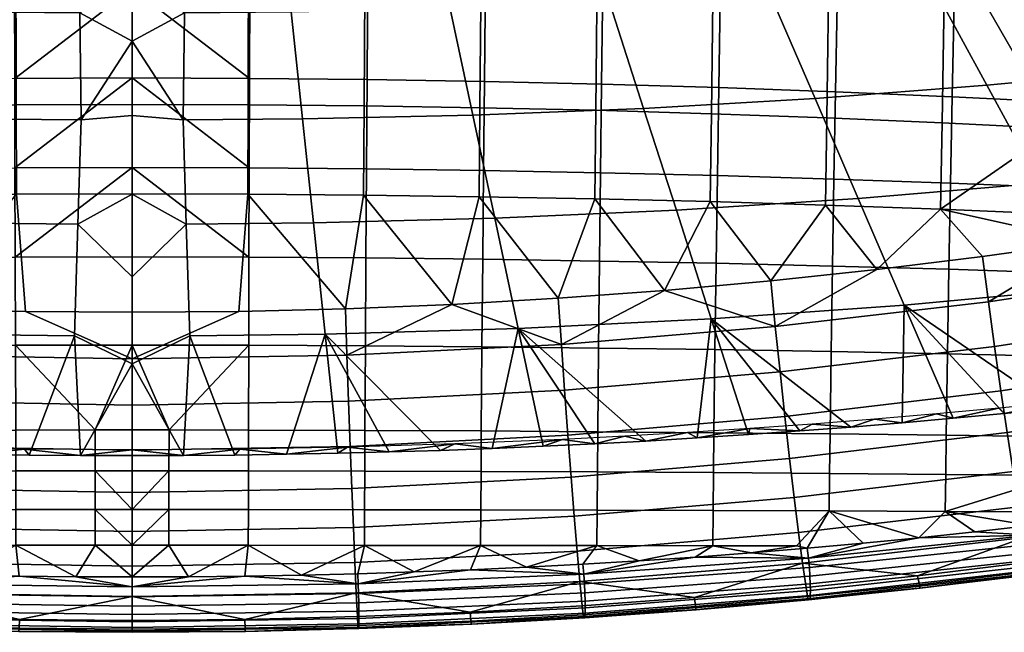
# Model space of a CAD drawing. Header units: millimetres. Extents: x -243 to 243, y -254 to 245.
# Tile 19 of 147: x -14 to 105, y -254 to -180. Entities that reach past the tile are written whole.
import ezdxf

# ---------------------------------------------------------------- set-up
doc = ezdxf.new("R2010")
doc.units = ezdxf.units.MM
doc.header["$MEASUREMENT"] = 0
for name, color, linetype in [('kryt', 7, 'Continuous'), ('nozky', 250, 'Continuous'), ('osy', 6, 'Continuous'), ('sedak', 22, 'Continuous')]:
    doc.layers.add(name, color=color, linetype=linetype)

msp = doc.modelspace()

# ---------------------------------------------------------------- linework, layer by layer
at = {"layer": 'osy'}
msp.add_line((0, 200), (0, -200), dxfattribs=at)

# ---------------------------------------------------------------- meshes
at = {"layer": 'kryt'}
mesh = msp.add_polyface(dxfattribs=at)
corners = [(-49.53, -153.22, 423.52), (-66.21, -152.49, 423.47), (-60.96, -140.35, 420.39), (-45.6, -141, 420.57), (-53.53, -165.65, 426.49), (-71.54, -164.8, 426.6), (-57.57, -178.22, 429.48), (-76.9, -177.21, 429.8), (-61.63, -190.86, 432.51), (-82.28, -189.67, 433.08), (-32.96, -153.68, 423.67), (-30.34, -141.39, 420.81), (-35.63, -166.2, 426.51), (-38.33, -178.88, 429.35), (-41.05, -191.67, 432.19), (-43.7, -204.1, 434.95), (-65.57, -203.13, 435.47), (-46.52, -217.39, 437.9), (-69.78, -216.22, 438.66), (-16.46, -153.92, 423.82), (-15.15, -141.6, 421.01), (-17.79, -166.5, 426.59), (-19.15, -179.25, 429.34), (-20.51, -192.13, 432.07), (-21.84, -204.67, 434.7), (-23.26, -218.08, 437.5), (-6.27, -153.98, 423.88), (-6.3, -166.57, 426.63), (-6.32, -179.35, 429.35), (-6.22, -141.64, 421.08), (-6.13, -192.26, 432.04), (-6.53, -204.83, 434.63), (-6.96, -218.29, 437.39), (-61.91, -230.95, 441.52), (-68.09, -230.58, 441.8), (-12.39, -232.64, 440.34), (-18.59, -232.55, 440.4), (-37.17, -232.08, 440.72), (-43.36, -231.85, 440.88), (-74.26, -230.18, 442.11), (-49.54, -231.58, 441.06), (-55.73, -231.29, 441.28), (-30.97, -232.27, 440.59), (-24.78, -232.43, 440.48), (-6.2, -232.69, 440.31), (-51.84, -230.76, 451.23), (-55.73, -231.29, 441.28), (-49.54, -231.58, 441.06), (-43.36, -231.85, 440.88), (-25.93, -231.69, 450.52), (-24.78, -232.43, 440.48), (-18.59, -232.55, 440.4), (-38.89, -231.3, 450.82), (-37.17, -232.08, 440.72), (-30.97, -232.27, 440.59), (-66.9, -229.94, 451.86), (-68.09, -230.58, 441.8), (-61.91, -230.95, 441.52), (-74.41, -229.45, 452.22), (-74.26, -230.18, 442.11), (-59.38, -230.38, 451.53), (-12.97, -231.92, 450.34), (-12.39, -232.64, 440.34), (-6.2, -232.69, 440.31)]
mesh.append_faces([[corners[k] for k in face] for face in [(0, 1, 2, 3), (4, 5, 1, 0), (6, 7, 5, 4), (8, 9, 7, 6), (10, 0, 3, 11), (12, 4, 0, 10), (13, 6, 4, 12), (14, 8, 6, 13), (15, 16, 8, 14), (17, 18, 16, 15), (19, 10, 11, 20), (21, 12, 10, 19), (22, 13, 12, 21), (23, 14, 13, 22), (24, 15, 14, 23), (25, 17, 15, 24), (19, 26, 27, 21), (21, 27, 28, 22), (20, 29, 26, 19), (22, 28, 30, 23), (30, 31, 24, 23), (31, 32, 25, 24), (18, 17, 33, 34), (25, 32, 35, 36), (17, 25, 37, 38), (18, 34, 39, 39), (17, 40, 41, 41), (25, 42, 37, 37), (38, 40, 17, 17), (25, 36, 43, 43), (32, 44, 35, 35), (43, 42, 25, 25), (41, 33, 17, 17), (45, 46, 47, 47), (45, 47, 48, 48), (49, 50, 51, 51), (52, 53, 54, 54), (49, 54, 50, 50), (53, 52, 48, 48), (55, 56, 57, 57), (58, 59, 56, 56), (60, 57, 46, 46), (61, 62, 63, 63), (51, 62, 61, 61), (49, 51, 61, 61), (54, 49, 52, 52), (55, 58, 56, 56), (48, 52, 45, 45), (45, 60, 46, 46), (60, 55, 57, 57)]])
mesh = msp.add_polyface(dxfattribs=at)
corners = [(-6.32, -179.35, 429.35), (-6.3, -166.57, 426.63), (0, -174.24, 428.27), (-6.27, -153.98, 423.88), (0, -158.54, 424.89), (0, -182.75, 430.06), (-6.13, -192.26, 432.04), (0, -166.18, 426.55), (0, -191.73, 431.93), (0, -201.19, 433.88), (-6.53, -204.83, 434.63), (0, -211.16, 435.92), (-6.96, -218.29, 437.39), (0, -221.66, 438.06), (-6.2, -232.69, 440.31), (0, -232.71, 440.3), (19.15, -179.25, 429.34), (17.79, -166.5, 426.59), (35.63, -166.2, 426.51), (38.33, -178.88, 429.35), (20.51, -192.13, 432.07), (41.05, -191.67, 432.19), (21.84, -204.67, 434.7), (43.7, -204.1, 434.95), (23.26, -218.08, 437.5), (46.52, -217.39, 437.9), (6.32, -179.35, 429.35), (6.3, -166.57, 426.63), (6.13, -192.26, 432.04), (6.53, -204.83, 434.63), (6.96, -218.29, 437.39), (18.59, -232.55, 440.4), (12.39, -232.64, 440.34), (43.36, -231.85, 440.88), (37.17, -232.08, 440.72), (6.2, -232.69, 440.31), (30.97, -232.27, 440.59), (24.78, -232.43, 440.48), (0, -232, 450.28), (-6.2, -232.69, 440.31), (0, -232.71, 440.3), (-12.97, -231.92, 450.34), (25.93, -231.69, 450.52), (18.59, -232.55, 440.4), (24.78, -232.43, 440.48), (38.89, -231.3, 450.82), (30.97, -232.27, 440.59), (37.17, -232.08, 440.72), (43.36, -231.85, 440.88), (12.97, -231.92, 450.34), (6.2, -232.69, 440.31), (12.39, -232.64, 440.34)]
mesh.append_faces([[corners[k] for k in face] for face in [(0, 1, 2, 2), (3, 4, 1, 1), (5, 6, 0, 0), (1, 4, 7, 7), (0, 2, 5, 5), (6, 5, 8, 8), (1, 7, 2, 2), (8, 9, 10, 6), (11, 10, 9, 9), (12, 10, 11, 13), (14, 12, 13, 13), (13, 15, 14, 14), (16, 17, 18, 19), (20, 16, 19, 21), (22, 20, 21, 23), (24, 22, 23, 25), (17, 16, 26, 27), (16, 20, 28, 26), (26, 2, 27, 27), (5, 26, 28, 28), (27, 7, 4, 4), (26, 5, 2, 2), (28, 8, 5, 5), (27, 2, 7, 7), (8, 28, 29, 9), (28, 20, 22, 29), (11, 9, 29, 29), (29, 22, 24, 30), (30, 13, 11, 29), (24, 31, 32, 30), (25, 33, 34, 24), (35, 13, 30, 30), (24, 34, 36, 36), (24, 37, 31, 31), (30, 32, 35, 35), (13, 35, 15, 15), (37, 24, 36, 36), (38, 39, 40, 40), (41, 39, 38, 38), (42, 43, 44, 44), (45, 46, 47, 47), (42, 44, 46, 46), (47, 48, 45, 45), (49, 50, 51, 51), (38, 40, 50, 50), (49, 38, 50, 50), (43, 49, 51, 51), (42, 49, 43, 43), (46, 45, 42, 42)]])
mesh = msp.add_polyface(dxfattribs=at)
corners = [(105.99, -174.84, 430.82), (98.67, -162.74, 427.2), (107.54, -160.98, 427.49), (115.5, -172.89, 431.28), (101.17, -175.4, 430.6), (94.18, -163.23, 427.06), (108.15, -187.57, 434.28), (113.29, -186.93, 434.59), (96.31, -175.82, 430.4), (89.64, -163.59, 426.93), (102.97, -188.05, 433.99), (109.41, -199.86, 437.57), (114.89, -199.31, 437.96), (76.9, -177.21, 429.8), (71.54, -164.8, 426.6), (82.28, -189.67, 433.08), (87.48, -201.72, 436.32), (93.03, -214.56, 439.84), (116.24, -212.39, 441.5), (57.57, -178.22, 429.48), (53.53, -165.65, 426.49), (61.63, -190.86, 432.51), (65.57, -203.13, 435.47), (69.78, -216.22, 438.66), (38.33, -178.88, 429.35), (35.63, -166.2, 426.51), (41.05, -191.67, 432.19), (43.7, -204.1, 434.95), (46.52, -217.39, 437.9), (68.09, -230.58, 441.8), (61.91, -230.95, 441.52), (92.76, -228.76, 443.23), (86.6, -229.27, 442.82), (111.21, -227.02, 444.66), (105.07, -227.63, 444.15), (98.92, -228.21, 443.67), (80.43, -229.74, 442.45), (74.26, -230.18, 442.11), (55.73, -231.29, 441.28), (49.54, -231.58, 441.06), (43.36, -231.85, 440.88), (51.84, -230.76, 451.23), (49.54, -231.58, 441.06), (55.73, -231.29, 441.28), (43.36, -231.85, 440.88), (96.93, -227.68, 453.52), (92.76, -228.76, 443.23), (98.92, -228.21, 443.67), (89.43, -228.32, 453.05), (86.6, -229.27, 442.82), (66.9, -229.94, 451.86), (61.91, -230.95, 441.52), (68.09, -230.58, 441.8), (74.41, -229.45, 452.22), (74.26, -230.18, 442.11), (80.43, -229.74, 442.45), (81.92, -228.91, 452.62), (59.38, -230.38, 451.53), (38.89, -231.3, 450.82), (104.42, -226.99, 454.01), (105.07, -227.63, 444.15), (111.21, -227.02, 444.66), (111.91, -226.25, 454.53)]
mesh.append_faces([[corners[k] for k in face] for face in [(0, 1, 2, 3), (4, 5, 1, 0), (6, 4, 0, 7), (8, 9, 5, 4), (10, 8, 4, 6), (11, 10, 6, 12), (13, 14, 9, 8), (15, 13, 8, 10), (16, 15, 10, 11), (17, 16, 11, 18), (19, 20, 14, 13), (21, 19, 13, 15), (22, 21, 15, 16), (23, 22, 16, 17), (24, 25, 20, 19), (26, 24, 19, 21), (27, 26, 21, 22), (28, 27, 22, 23), (23, 29, 30, 28), (17, 31, 32, 23), (33, 17, 18, 18), (17, 33, 34, 34), (17, 35, 31, 31), (35, 17, 34, 34), (23, 32, 36, 36), (23, 37, 29, 29), (37, 23, 36, 36), (28, 38, 39, 39), (40, 28, 39, 39), (38, 28, 30, 30), (41, 42, 43, 43), (41, 44, 42, 42), (45, 46, 47, 47), (48, 49, 46, 46), (50, 51, 52, 52), (53, 54, 55, 55), (53, 52, 54, 54), (55, 49, 56, 56), (57, 43, 51, 51), (53, 55, 56, 56), (48, 56, 49, 49), (50, 52, 53, 53), (44, 41, 58, 58), (41, 43, 57, 57), (57, 51, 50, 50), (45, 48, 46, 46), (45, 47, 59, 59), (59, 47, 60, 60), (61, 62, 60, 60), (59, 60, 62, 62)]])
at = {"layer": 'nozky'}
mesh = msp.add_polyface(dxfattribs=at)
corners = [(-200.2, -219.2), (-195.2, -219.2, 4.5), (-195.66, -223.89, 4.5), (-200.57, -222.91), (-200.57, -215.5), (-195.66, -214.52, 4.5), (208.65, -235), (201.65, -226.47), (211.93, -236.76), (205.77, -232.64), (219.2, -238.2), (215.5, -237.84), (222.91, -237.84), (229.76, -235), (226.47, -236.76), (236.76, -226.47), (200.57, -222.91), (201.65, -211.93), (203.41, -229.76), (236.76, -211.93), (235, -229.76), (232.64, -232.64), (237.84, -222.91), (238.2, -219.2), (237.84, -215.5), (200.57, -222.91), (195.66, -223.89, 4.5), (195.2, -219.2, 4.5), (200.2, -219.2), (203.41, -229.76), (199.25, -232.54, 4.5), (197.03, -228.39, 4.5), (201.65, -226.47), (208.65, -235), (205.87, -239.16, 4.5), (202.23, -236.17, 4.5), (205.77, -232.64), (215.5, -237.84), (214.52, -242.74, 4.5), (210.02, -241.38, 4.5), (211.93, -236.76), (222.91, -237.84), (223.88, -242.74, 4.5), (219.2, -243.2, 4.5), (219.2, -238.2), (229.76, -235), (232.54, -239.16, 4.5), (228.39, -241.38, 4.5), (226.47, -236.76), (232.64, -232.64), (236.17, -236.17, 4.5), (236.76, -226.47), (241.37, -228.39, 4.5), (239.16, -232.54, 4.5), (235, -229.76), (238.2, -219.2), (243.2, -219.2, 4.5), (242.74, -223.89, 4.5), (237.84, -222.91)]
mesh.append_faces([[corners[k] for k in face] for face in [(0, 1, 2, 3), (4, 5, 1, 0), (6, 7, 8, 8), (9, 7, 6, 6), (10, 11, 8, 8), (12, 13, 14, 14), (13, 12, 10, 10), (7, 15, 8, 8), (10, 8, 15, 15), (7, 16, 17, 17), (7, 9, 18, 18), (17, 19, 7, 7), (10, 15, 13, 13), (15, 20, 21, 21), (7, 19, 15, 15), (22, 15, 23, 23), (15, 19, 24, 24), (24, 23, 15, 15), (21, 13, 15, 15), (25, 26, 27, 28), (29, 30, 31, 32), (32, 31, 26, 25), (33, 34, 35, 36), (37, 38, 39, 40), (40, 39, 34, 33), (41, 42, 43, 44), (45, 46, 47, 48), (48, 47, 42, 41), (44, 43, 38, 37), (36, 35, 30, 29), (49, 50, 46, 45), (51, 52, 53, 54), (55, 56, 57, 58), (58, 57, 52, 51), (54, 53, 50, 49)]])
at = {"layer": 'sedak'}
mesh = msp.add_polyface(dxfattribs=at)
corners = [(0, -169.43, 474.36), (-14.03, -169.49, 474.41), (-13.98, -190.42, 476.41), (0, -190.38, 476.36), (-85.13, -167.8, 448.04), (-99.23, -168.58, 448.83), (-99.67, -147.62, 446.13), (-85.53, -146.64, 445.2), (-71, -167.13, 447.36), (-71.34, -145.81, 444.41), (-56.84, -166.58, 446.81), (-57.12, -145.13, 443.76), (-42.65, -166.16, 446.39), (-42.86, -144.6, 443.26), (-28.44, -165.85, 446.08), (-28.59, -144.22, 442.9), (-14.22, -165.67, 445.89), (-14.3, -143.99, 442.68), (-84.75, -188.86, 450.36), (-98.8, -189.46, 451.05), (-70.67, -188.36, 449.79), (-56.56, -187.94, 449.31), (-42.44, -187.62, 448.94), (-28.3, -187.39, 448.68), (-14.15, -187.25, 448.52), (0, -154.76, 444.26), (0, -176.41, 447.26), (0, -143.91, 442.61), (0, -165.61, 445.83), (0, -187.2, 448.47), (-84, -171.63, 476.4), (-84.52, -131.82, 471.73), (-98.47, -132.99, 472.69), (-97.9, -172.43, 477.13), (-70.05, -170.96, 475.78), (-70.51, -130.84, 470.92), (-56.08, -170.41, 475.27), (-56.46, -130.03, 470.25), (-42.08, -169.99, 474.87), (-42.38, -129.4, 469.73), (-28.06, -169.68, 474.58), (-28.27, -128.95, 469.36), (-14.14, -128.67, 469.14), (-83.7, -192.01, 478.16), (-97.58, -192.59, 478.81), (-69.79, -191.51, 477.61), (-55.86, -191.1, 477.16), (-41.91, -190.79, 476.81), (-27.95, -190.56, 476.56), (0, -148.9, 471.8)]
mesh.append_faces([[corners[k] for k in face] for face in [(0, 1, 2, 3), (4, 5, 6, 7), (8, 4, 7, 9), (10, 8, 9, 11), (12, 10, 11, 13), (14, 12, 13, 15), (16, 14, 15, 17), (18, 19, 5, 4), (20, 18, 4, 8), (21, 20, 8, 10), (22, 21, 10, 12), (23, 22, 12, 14), (24, 23, 14, 16), (17, 25, 16, 16), (16, 26, 24, 24), (25, 17, 27, 27), (16, 28, 26, 26), (28, 16, 25, 25), (24, 26, 29, 29), (30, 31, 32, 33), (34, 35, 31, 30), (36, 37, 35, 34), (38, 39, 37, 36), (40, 41, 39, 38), (1, 42, 41, 40), (43, 30, 33, 44), (45, 34, 30, 43), (46, 36, 34, 45), (47, 38, 36, 46), (48, 40, 38, 47), (2, 1, 40, 48), (49, 42, 1, 1), (1, 0, 49, 49)]])
mesh = msp.add_polyface(dxfattribs=at)
corners = [(0, -169.43, 474.36), (0, -190.38, 476.36), (13.98, -190.42, 476.41), (14.03, -169.49, 474.41), (85.13, -167.8, 448.04), (85.53, -146.64, 445.2), (99.67, -147.62, 446.13), (99.23, -168.58, 448.83), (71, -167.13, 447.36), (71.34, -145.81, 444.41), (56.84, -166.58, 446.81), (57.12, -145.13, 443.76), (42.65, -166.16, 446.39), (42.86, -144.6, 443.26), (28.44, -165.85, 446.08), (28.59, -144.22, 442.9), (14.22, -165.67, 445.89), (14.3, -143.99, 442.68), (84.75, -188.86, 450.36), (98.8, -189.46, 451.05), (70.67, -188.36, 449.79), (56.56, -187.94, 449.31), (42.44, -187.62, 448.94), (28.3, -187.39, 448.68), (14.15, -187.25, 448.52), (0, -154.76, 444.26), (0, -176.41, 447.26), (0, -143.91, 442.61), (0, -165.61, 445.83), (0, -187.2, 448.47), (84, -171.63, 476.4), (97.9, -172.43, 477.13), (98.47, -132.99, 472.69), (84.52, -131.82, 471.73), (70.05, -170.96, 475.78), (70.51, -130.84, 470.92), (56.08, -170.41, 475.27), (56.46, -130.03, 470.25), (42.08, -169.99, 474.87), (42.38, -129.4, 469.73), (28.06, -169.68, 474.58), (28.27, -128.95, 469.36), (14.14, -128.67, 469.14), (83.7, -192.01, 478.16), (97.58, -192.59, 478.81), (69.79, -191.51, 477.61), (55.86, -191.1, 477.16), (41.91, -190.79, 476.81), (27.95, -190.56, 476.56), (0, -148.9, 471.8)]
mesh.append_faces([[corners[k] for k in face] for face in [(0, 1, 2, 3), (4, 5, 6, 7), (8, 9, 5, 4), (10, 11, 9, 8), (12, 13, 11, 10), (14, 15, 13, 12), (16, 17, 15, 14), (18, 4, 7, 19), (20, 8, 4, 18), (21, 10, 8, 20), (22, 12, 10, 21), (23, 14, 12, 22), (24, 16, 14, 23), (17, 16, 25, 25), (16, 24, 26, 26), (25, 27, 17, 17), (16, 26, 28, 28), (28, 25, 16, 16), (24, 29, 26, 26), (30, 31, 32, 33), (34, 30, 33, 35), (36, 34, 35, 37), (38, 36, 37, 39), (40, 38, 39, 41), (3, 40, 41, 42), (43, 44, 31, 30), (45, 43, 30, 34), (46, 45, 34, 36), (47, 46, 36, 38), (48, 47, 38, 40), (2, 48, 40, 3), (49, 3, 42, 42), (3, 49, 0, 0)]])
mesh = msp.add_polyface(dxfattribs=at)
corners = [(168.95, -174.21, 454.6), (169.45, -154.65, 452.88), (183.17, -156.45, 454.64), (182.7, -175.66, 456.1), (155.13, -172.87, 453.21), (155.64, -152.97, 451.25), (141.24, -171.63, 451.94), (141.76, -151.42, 449.76), (127.29, -170.5, 450.78), (127.79, -150.01, 448.41), (113.28, -169.48, 449.75), (113.76, -148.75, 447.2), (99.23, -168.58, 448.83), (99.67, -147.62, 446.13), (168.47, -193.74, 456.01), (182.25, -194.84, 457.3), (154.63, -192.72, 454.81), (140.74, -191.78, 453.72), (126.8, -190.92, 452.72), (112.82, -190.14, 451.83), (98.8, -189.46, 451.05), (184.95, -185.01, 484.62), (184.19, -186.67, 484.63), (186.57, -186.28, 484.84), (185.27, -184.16, 484.6), (186.89, -185.43, 484.83), (149.63, -176.46, 480.88), (168.39, -178.35, 482.63), (168.82, -141.7, 479.85), (150.17, -138.92, 477.57), (130.41, -194.34, 480.74), (149.31, -195.58, 482.11), (130.76, -174.79, 479.33), (111.43, -193.27, 479.55), (111.77, -173.34, 477.98), (97.58, -192.59, 478.81), (97.9, -172.43, 477.13), (186.37, -177.91, 484.38), (186.57, -162.49, 483.46), (183.27, -188.24, 484.62), (185.99, -181.53, 484.54), (185.79, -182.42, 484.56), (163.69, -196.63, 483.28), (185.55, -183.3, 484.59), (182.21, -189.72, 484.59), (177.49, -193.95, 484.35), (178.24, -193.45, 484.39), (173.38, -195.87, 484.06), (174.24, -195.56, 484.13), (171.63, -196.35, 483.93), (175.9, -194.83, 484.24), (176.7, -194.41, 484.3)]
mesh.append_faces([[corners[k] for k in face] for face in [(0, 1, 2, 3), (4, 5, 1, 0), (6, 7, 5, 4), (8, 9, 7, 6), (10, 11, 9, 8), (12, 13, 11, 10), (14, 0, 3, 15), (16, 4, 0, 14), (17, 6, 4, 16), (18, 8, 6, 17), (19, 10, 8, 18), (20, 12, 10, 19), (21, 22, 23, 23), (23, 24, 21, 21), (23, 25, 24, 24), (26, 27, 28, 29), (30, 31, 26, 32), (33, 30, 32, 34), (35, 33, 34, 36), (37, 38, 27, 27), (27, 39, 37, 37), (40, 37, 41, 41), (26, 31, 42, 27), (37, 43, 41, 41), (37, 24, 43, 43), (37, 22, 21, 21), (22, 37, 39, 39), (27, 44, 39, 39), (45, 46, 27, 27), (47, 48, 27, 27), (42, 49, 27, 27), (50, 51, 27, 27), (24, 37, 21, 21)]])
mesh = msp.add_polyface(dxfattribs=at)
corners = [(0, -201.17, 476.93), (-13.94, -201.21, 476.98), (-12.85, -215.33, 476.91), (0, -215.43, 476.87), (0, -190.38, 476.36), (-13.98, -190.42, 476.41), (-14.08, -208.8, 449.77), (-28.17, -208.89, 449.92), (-28.23, -198.15, 449.54), (-14.12, -198.03, 449.39), (-14.05, -219.41, 449.41), (-28.1, -219.47, 449.55), (-14.03, -229.64, 447.8), (-28.05, -229.68, 447.93), (-14.02, -234.55, 446.36), (-28.03, -234.57, 446.48), (-14.01, -239.21, 444.43), (-28.01, -239.23, 444.56), (-14, -243.51, 442.01), (-27.99, -243.52, 442.14), (0, -198, 449.34), (0, -208.77, 449.73), (0, -219.38, 449.37), (-4.45, -229.62, 447.76), (-4.44, -234.54, 446.32), (-4.44, -239.21, 444.39), (0, -239.21, 444.39), (0, -187.2, 448.47), (-14.15, -187.25, 448.52), (0, -229.62, 447.76), (0, -234.54, 446.31), (0, -243.51, 441.96), (-4.44, -243.51, 441.97), (0, -226.61, 475.51), (0, -221.05, 476.44), (-25.88, -220.62, 476.64), (-26.07, -226.16, 475.74), (0, -232.04, 473.87), (-26.27, -231.59, 474.14), (0, -237.14, 471.47), (-26.46, -236.69, 471.79), (0, -241.84, 468.35), (-26.66, -241.38, 468.71), (0, -246.04, 464.59), (-26.84, -245.59, 465), (-25.69, -215.01, 477.05), (-27.95, -190.56, 476.56), (-27.89, -201.32, 477.12)]
mesh.append_faces([[corners[k] for k in face] for face in [(0, 1, 2, 3), (4, 5, 1, 0), (6, 7, 8, 9), (10, 11, 7, 6), (12, 13, 11, 10), (14, 15, 13, 12), (16, 17, 15, 14), (18, 19, 17, 16), (6, 9, 20, 20), (6, 21, 22, 10), (10, 23, 12, 12), (23, 24, 14, 12), (25, 24, 26, 26), (10, 22, 23, 23), (27, 9, 28, 28), (23, 29, 30, 24), (21, 6, 20, 20), (22, 29, 23, 23), (30, 26, 24, 24), (20, 9, 27, 27), (24, 25, 16, 14), (26, 31, 25, 25), (32, 25, 31, 31), (25, 32, 18, 16), (33, 34, 35, 36), (37, 33, 36, 38), (39, 37, 38, 40), (41, 39, 40, 42), (43, 41, 42, 44), (34, 2, 45, 35), (2, 34, 3, 3), (1, 5, 46, 47), (47, 45, 1, 1), (45, 2, 1, 1)]])
mesh = msp.add_polyface(dxfattribs=at)
corners = [(0, -201.17, 476.93), (0, -215.43, 476.87), (12.85, -215.33, 476.91), (13.94, -201.21, 476.98), (0, -190.38, 476.36), (13.98, -190.42, 476.41), (14.08, -208.8, 449.77), (14.12, -198.03, 449.39), (28.23, -198.15, 449.54), (28.17, -208.89, 449.92), (14.05, -219.41, 449.41), (28.1, -219.47, 449.55), (14.03, -229.64, 447.8), (28.05, -229.68, 447.93), (14.02, -234.55, 446.36), (28.03, -234.57, 446.48), (14.01, -239.21, 444.43), (28.01, -239.23, 444.56), (14, -243.51, 442.01), (27.99, -243.52, 442.14), (0, -198, 449.34), (0, -219.38, 449.37), (0, -208.77, 449.73), (4.45, -229.62, 447.76), (4.44, -234.54, 446.32), (4.44, -239.21, 444.39), (0, -239.21, 444.39), (0, -187.2, 448.47), (14.15, -187.25, 448.52), (0, -234.54, 446.31), (0, -229.62, 447.76), (0, -243.51, 441.96), (4.44, -243.51, 441.97), (0, -226.61, 475.51), (26.07, -226.16, 475.74), (25.88, -220.62, 476.64), (0, -221.05, 476.44), (0, -232.04, 473.87), (26.27, -231.59, 474.14), (0, -237.14, 471.47), (26.46, -236.69, 471.79), (0, -241.84, 468.35), (26.66, -241.38, 468.71), (0, -246.04, 464.59), (26.84, -245.59, 465), (25.69, -215.01, 477.05), (27.89, -201.32, 477.12), (27.95, -190.56, 476.56)]
mesh.append_faces([[corners[k] for k in face] for face in [(0, 1, 2, 3), (4, 0, 3, 5), (6, 7, 8, 9), (10, 6, 9, 11), (12, 10, 11, 13), (14, 12, 13, 15), (16, 14, 15, 17), (18, 16, 17, 19), (6, 20, 7, 7), (6, 10, 21, 22), (10, 12, 23, 23), (23, 12, 14, 24), (25, 26, 24, 24), (10, 23, 21, 21), (27, 28, 7, 7), (23, 24, 29, 30), (22, 20, 6, 6), (21, 23, 30, 30), (29, 24, 26, 26), (20, 27, 7, 7), (24, 14, 16, 25), (26, 25, 31, 31), (32, 31, 25, 25), (25, 16, 18, 32), (33, 34, 35, 36), (37, 38, 34, 33), (39, 40, 38, 37), (41, 42, 40, 39), (43, 44, 42, 41), (36, 35, 45, 2), (2, 1, 36, 36), (3, 46, 47, 5), (45, 3, 2, 2)]])
mesh = msp.add_polyface(dxfattribs=at)
corners = [(42.34, -198.35, 449.79), (42.44, -187.62, 448.94), (56.56, -187.94, 449.31), (56.43, -198.62, 450.14), (28.23, -198.15, 449.54), (28.3, -187.39, 448.68), (14.12, -198.03, 449.39), (14.15, -187.25, 448.52), (42.24, -209.05, 450.15), (56.3, -209.26, 450.49), (28.17, -208.89, 449.92), (42.15, -219.58, 449.78), (56.19, -219.74, 450.09), (28.1, -219.47, 449.55), (42.07, -229.74, 448.15), (56.09, -229.83, 448.45), (28.05, -229.68, 447.93), (42.04, -234.62, 446.7), (56.05, -234.68, 447), (28.03, -234.57, 446.48), (42.01, -239.25, 444.77), (56.01, -239.29, 445.08), (28.01, -239.23, 444.56), (41.98, -243.53, 442.36), (55.98, -243.54, 442.67), (27.99, -243.52, 442.14), (69.96, -243.56, 443.07), (61.07, -245.39, 441.51), (47.53, -246.15, 440.56), (26.07, -226.16, 475.74), (52.1, -224.83, 476.42), (51.72, -219.32, 477.24), (25.88, -220.62, 476.64), (26.27, -231.59, 474.14), (52.49, -230.23, 474.92), (26.46, -236.69, 471.79), (52.88, -235.32, 472.7), (26.66, -241.38, 468.71), (53.26, -240.02, 469.76), (26.84, -245.59, 465), (53.62, -244.24, 466.19), (64.15, -212.81, 477.96), (51.35, -213.75, 477.57), (38.52, -214.49, 477.27), (25.69, -215.01, 477.05), (41.82, -201.51, 477.36), (55.74, -201.77, 477.7), (55.86, -191.1, 477.16), (41.91, -190.79, 476.81), (27.89, -201.32, 477.12), (27.95, -190.56, 476.56), (13.94, -201.21, 476.98)]
mesh.append_faces([[corners[k] for k in face] for face in [(0, 1, 2, 3), (4, 5, 1, 0), (6, 7, 5, 4), (8, 0, 3, 9), (10, 4, 0, 8), (11, 8, 9, 12), (13, 10, 8, 11), (14, 11, 12, 15), (16, 13, 11, 14), (17, 14, 15, 18), (19, 16, 14, 17), (20, 17, 18, 21), (22, 19, 17, 20), (23, 20, 21, 24), (25, 22, 20, 23), (26, 27, 24, 24), (28, 23, 24, 24), (29, 30, 31, 32), (33, 34, 30, 29), (35, 36, 34, 33), (37, 38, 36, 35), (39, 40, 38, 37), (31, 41, 42, 42), (31, 42, 43, 43), (32, 31, 43, 43), (43, 44, 32, 32), (45, 46, 47, 48), (49, 45, 48, 50), (41, 46, 42, 42), (45, 42, 46, 46), (49, 51, 44, 44), (43, 45, 49, 49), (43, 49, 44, 44), (43, 42, 45, 45)]])
mesh = msp.add_polyface(dxfattribs=at)
corners = [(70.51, -198.96, 450.59), (70.67, -188.36, 449.79), (84.75, -188.86, 450.36), (84.56, -199.38, 451.14), (56.43, -198.62, 450.14), (56.56, -187.94, 449.31), (70.35, -209.53, 450.91), (84.39, -209.86, 451.43), (56.3, -209.26, 450.49), (70.22, -219.94, 450.5), (84.23, -220.18, 450.99), (56.19, -219.74, 450.09), (84.1, -230.1, 449.32), (98.23, -220.46, 451.58), (98.08, -230.26, 449.88), (70.1, -229.95, 448.84), (56.09, -229.83, 448.45), (84.04, -234.85, 447.86), (98.02, -234.97, 448.42), (70.05, -234.76, 447.39), (56.05, -234.68, 447), (83.99, -239.38, 445.94), (97.97, -239.45, 446.5), (70, -239.33, 445.46), (56.01, -239.29, 445.08), (55.98, -243.54, 442.67), (69.96, -243.56, 443.07), (80.06, -243.57, 443.41), (78.06, -222.62, 477.49), (103.9, -219.56, 478.9), (103.16, -214.16, 479.45), (77.49, -217.16, 478.18), (52.1, -224.83, 476.42), (51.72, -219.32, 477.24), (52.49, -230.23, 474.92), (78.63, -227.99, 476.14), (52.88, -235.32, 472.7), (79.21, -233.06, 474.09), (53.26, -240.02, 469.76), (79.76, -237.76, 471.36), (53.62, -244.24, 466.19), (80.29, -241.99, 468), (89.71, -210.3, 478.97), (76.94, -211.66, 478.42), (64.15, -212.81, 477.96), (83.53, -202.52, 478.65), (97.4, -203, 479.27), (97.58, -192.59, 478.81), (83.7, -192.01, 478.16), (69.65, -202.1, 478.13), (69.79, -191.51, 477.61), (55.74, -201.77, 477.7), (55.86, -191.1, 477.16)]
mesh.append_faces([[corners[k] for k in face] for face in [(0, 1, 2, 3), (4, 5, 1, 0), (6, 0, 3, 7), (8, 4, 0, 6), (9, 6, 7, 10), (11, 8, 6, 9), (12, 10, 13, 14), (15, 9, 10, 12), (16, 11, 9, 15), (17, 12, 14, 18), (19, 15, 12, 17), (20, 16, 15, 19), (21, 17, 18, 22), (23, 19, 17, 21), (24, 20, 19, 23), (25, 24, 23, 26), (23, 21, 27, 26), (28, 29, 30, 31), (32, 28, 31, 33), (34, 35, 28, 32), (36, 37, 35, 34), (38, 39, 37, 36), (40, 41, 39, 38), (31, 42, 43, 43), (31, 43, 44, 44), (33, 31, 44, 44), (45, 46, 47, 48), (49, 45, 48, 50), (51, 49, 50, 52), (42, 46, 45, 45), (49, 51, 44, 44), (45, 49, 43, 43), (44, 43, 49, 49), (42, 45, 43, 43)]])
mesh = msp.add_polyface(dxfattribs=at)
corners = [(112.6, -200.45, 452.53), (112.82, -190.14, 451.83), (126.8, -190.92, 452.72), (126.57, -201.1, 453.37), (98.59, -199.88, 451.78), (98.8, -189.46, 451.05), (84.56, -199.38, 451.14), (84.75, -188.86, 450.36), (112.39, -210.71, 452.76), (126.35, -211.22, 453.56), (98.4, -210.26, 452.05), (84.39, -209.86, 451.43), (112.21, -220.78, 452.25), (126.16, -221.15, 453.02), (98.23, -220.46, 451.58), (84.23, -220.18, 450.99), (112.05, -230.46, 450.53), (126.01, -230.68, 451.27), (98.08, -230.26, 449.88), (111.99, -235.09, 449.06), (125.95, -235.24, 449.79), (98.02, -234.97, 448.42), (97.97, -239.45, 446.5), (121.62, -239.44, 447.71), (116.22, -239.54, 447.36), (103.9, -219.56, 478.9), (129.61, -215.64, 480.63), (128.71, -210.31, 481), (103.16, -214.16, 479.45), (104.66, -224.89, 477.74), (130.54, -220.92, 479.69), (105.41, -229.94, 475.91), (131.46, -225.95, 478.1), (106.14, -234.63, 473.41), (132.36, -230.64, 475.87), (106.84, -238.88, 470.31), (133.22, -234.91, 473.04), (78.63, -227.99, 476.14), (78.06, -222.62, 477.49), (79.21, -233.06, 474.09), (79.76, -237.76, 471.36), (80.29, -241.99, 468), (115.15, -206.94, 480.25), (102.44, -208.72, 479.58), (77.49, -217.16, 478.18), (89.71, -210.3, 478.97), (97.4, -203, 479.27), (111.43, -193.27, 479.55), (97.58, -192.59, 478.81), (125.75, -204.22, 480.84), (127.82, -204.95, 480.98)]
mesh.append_faces([[corners[k] for k in face] for face in [(0, 1, 2, 3), (4, 5, 1, 0), (6, 7, 5, 4), (8, 0, 3, 9), (10, 4, 0, 8), (11, 6, 4, 10), (12, 8, 9, 13), (14, 10, 8, 12), (15, 11, 10, 14), (16, 12, 13, 17), (18, 14, 12, 16), (19, 16, 17, 20), (21, 18, 16, 19), (22, 21, 19, 19), (23, 24, 19, 19), (19, 24, 22, 22), (25, 26, 27, 28), (29, 30, 26, 25), (31, 32, 30, 29), (33, 34, 32, 31), (35, 36, 34, 33), (37, 29, 25, 38), (39, 31, 29, 37), (40, 33, 31, 39), (41, 35, 33, 40), (42, 28, 27, 27), (28, 42, 43, 43), (44, 28, 43, 45), (46, 47, 48, 48), (49, 47, 46, 46), (46, 43, 42, 42), (49, 46, 42, 42), (46, 45, 43, 43), (50, 49, 42, 42)]])
mesh = msp.add_polyface(dxfattribs=at)
corners = [(135.49, -242.98, 451.87), (122.06, -245.17, 451.3), (108.67, -246.89, 448.35), (108.63, -247.02, 449.62), (121.8, -245.21, 459.3), (108.4, -247.05, 457.62), (81.69, -249.93, 445.24), (95.17, -248.65, 448.04), (114.93, -240.31, 446.9), (116.22, -239.54, 447.36), (121.62, -239.44, 447.71), (97.97, -239.45, 446.5), (108.23, -241.12, 446.11), (94.8, -242.6, 444.62), (101.52, -241.89, 445.35), (83.99, -239.38, 445.94), (81.6, -246.19, 442.33), (81.49, -245.05, 442.63), (108.41, -242.28, 445.62), (108.55, -243.38, 445.42), (81.67, -247.24, 442.35), (108.64, -244.38, 445.5), (81.71, -248.17, 442.66), (108.68, -245.25, 445.85), (81.72, -248.95, 443.26), (108.7, -245.98, 446.45), (81.71, -249.55, 444.12), (108.7, -246.53, 447.29), (94.96, -248.67, 456.04), (107.48, -242.58, 466.65), (134.01, -238.64, 469.66), (133.22, -234.91, 473.04), (106.84, -238.88, 470.31), (108.04, -245.55, 462.43), (121.39, -243.7, 464.02), (108.28, -246.66, 459.88), (121.66, -244.81, 461.53), (80.78, -245.67, 464.08), (80.29, -241.99, 468), (94.64, -247.19, 460.95), (94.85, -248.28, 458.34)]
mesh.append_faces([[corners[k] for k in face] for face in [(0, 1, 2, 2), (2, 1, 3, 3), (3, 1, 4, 5), (6, 2, 7, 7), (8, 9, 10, 10), (11, 9, 12, 12), (8, 12, 9, 9), (13, 11, 14, 14), (15, 11, 13, 13), (11, 12, 14, 14), (16, 17, 18, 19), (20, 16, 19, 21), (22, 20, 21, 23), (24, 22, 23, 25), (26, 24, 25, 27), (6, 26, 27, 2), (8, 10, 18, 18), (12, 18, 14, 14), (18, 12, 8, 8), (14, 18, 13, 13), (17, 13, 18, 18), (7, 2, 3, 3), (7, 3, 5, 28), (29, 30, 31, 32), (29, 33, 34, 34), (30, 29, 34, 34), (35, 36, 34, 33), (37, 29, 32, 38), (39, 33, 29, 29), (29, 37, 39, 39), (40, 35, 33, 39), (36, 35, 5, 4), (35, 40, 28, 5)]])
mesh = msp.add_polyface(dxfattribs=at)
corners = [(81.69, -249.93, 445.24), (68.12, -251.27, 445.28), (54.56, -252.1, 442.74), (54.54, -252.25, 444.16), (67.97, -251.28, 453.28), (54.42, -252.26, 452.16), (95.17, -248.65, 448.04), (81.66, -250.06, 446.59), (80.06, -243.57, 443.41), (83.99, -239.38, 445.94), (81.33, -243.86, 443.26), (88.07, -243.26, 443.92), (94.8, -242.6, 444.62), (69.96, -243.56, 443.07), (74.58, -244.42, 442.63), (67.83, -244.93, 442.05), (61.07, -245.39, 441.51), (54.5, -248.17, 439.86), (54.42, -247, 440.25), (81.49, -245.05, 442.63), (81.6, -246.19, 442.33), (54.55, -249.26, 439.81), (81.67, -247.24, 442.35), (54.58, -250.23, 440.09), (81.71, -248.17, 442.66), (54.59, -251.06, 440.69), (81.72, -248.95, 443.26), (54.58, -251.69, 441.58), (81.71, -249.55, 444.12), (94.96, -248.67, 456.04), (81.48, -250.08, 454.58), (80.78, -245.67, 464.08), (81.21, -248.61, 459.59), (94.64, -247.19, 460.95), (81.39, -249.7, 456.92), (94.85, -248.28, 458.34), (53.95, -247.89, 462.04), (80.29, -241.99, 468), (53.62, -244.24, 466.19), (67.74, -249.81, 458.38), (67.89, -250.89, 455.66), (54.36, -251.88, 454.57)]
mesh.append_faces([[corners[k] for k in face] for face in [(0, 1, 2, 2), (3, 1, 4, 5), (0, 6, 7, 7), (8, 9, 10, 10), (11, 10, 9, 9), (11, 9, 12, 12), (13, 8, 14, 14), (10, 14, 8, 8), (15, 13, 14, 14), (16, 13, 15, 15), (17, 18, 19, 20), (21, 17, 20, 22), (23, 21, 22, 24), (25, 23, 24, 26), (27, 25, 26, 28), (2, 27, 28, 0), (11, 12, 19, 19), (10, 11, 19, 19), (10, 19, 14, 14), (15, 14, 19, 19), (0, 7, 1, 1), (18, 15, 19, 19), (7, 6, 29, 30), (1, 7, 30, 4), (31, 32, 33, 33), (34, 35, 33, 32), (36, 31, 37, 38), (39, 32, 31, 31), (31, 36, 39, 39), (40, 34, 32, 39), (30, 29, 35, 34), (34, 40, 4, 30), (40, 41, 5, 4)]])
mesh = msp.add_polyface(dxfattribs=at)
corners = [(-6.8, -247.3, 439.06), (-14, -243.51, 442.01), (-4.44, -243.51, 441.97), (0, -247.32, 439.03), (0, -243.51, 441.96), (-20.39, -247.11, 439.32), (-27.99, -243.52, 442.14), (-33.97, -246.73, 439.82), (-27.18, -246.94, 439.54), (-13.59, -247.23, 439.16), (0, -249.72, 437.66), (-27.29, -249.33, 438.23), (-27.24, -248.15, 438.69), (0, -248.53, 438.14), (0, -250.85, 437.55), (-27.31, -250.45, 438.14), (0, -251.87, 437.8), (-27.33, -251.46, 438.4), (0, -252.73, 438.39), (-27.33, -252.32, 438.99), (0, -253.41, 439.3), (-27.32, -252.98, 439.89), (0, -253.84, 440.51), (-27.32, -253.41, 441.09), (0, -254, 442), (-13.66, -253.89, 442.14), (-27.3, -253.56, 442.56), (0, -254, 450), (-13.63, -253.89, 450.14), (-27.25, -253.56, 450.56), (-27.01, -249.23, 460.71), (-40.71, -251.57, 456.49), (-27.15, -252.11, 455.87), (0, -249.67, 460.24), (0, -246.04, 464.59), (-26.84, -245.59, 465), (-13.58, -252.45, 455.48), (0, -252.56, 455.35), (-13.61, -253.51, 452.62), (-27.21, -253.19, 453.02), (0, -253.62, 452.48)]
mesh.append_faces([[corners[k] for k in face] for face in [(0, 1, 2, 2), (3, 2, 4, 4), (1, 5, 6, 6), (7, 6, 8, 8), (5, 8, 6, 6), (9, 1, 0, 0), (0, 2, 3, 3), (9, 5, 1, 1), (10, 11, 12, 13), (14, 15, 11, 10), (16, 17, 15, 14), (18, 19, 17, 16), (20, 21, 19, 18), (22, 23, 21, 20), (8, 12, 7, 7), (9, 12, 5, 5), (0, 13, 9, 9), (5, 12, 8, 8), (3, 13, 0, 0), (9, 13, 12, 12), (24, 25, 22, 22), (23, 25, 26, 26), (22, 25, 23, 23), (24, 27, 28, 25), (25, 28, 29, 26), (30, 31, 32, 32), (33, 34, 35, 30), (36, 30, 32, 32), (33, 36, 37, 37), (30, 36, 33, 33), (38, 36, 32, 39), (40, 37, 36, 38), (39, 29, 28, 38), (27, 40, 38, 28)]])
mesh = msp.add_polyface(dxfattribs=at)
corners = [(6.8, -247.3, 439.06), (4.44, -243.51, 441.97), (14, -243.51, 442.01), (0, -247.32, 439.03), (0, -243.51, 441.96), (27.99, -243.52, 442.14), (20.39, -247.11, 439.32), (33.97, -246.73, 439.82), (27.18, -246.94, 439.54), (13.59, -247.23, 439.16), (0, -249.72, 437.66), (0, -248.53, 438.14), (27.24, -248.15, 438.69), (27.29, -249.33, 438.23), (0, -250.85, 437.55), (27.31, -250.45, 438.14), (0, -251.87, 437.8), (27.33, -251.46, 438.4), (0, -252.73, 438.39), (27.33, -252.32, 438.99), (0, -253.41, 439.3), (27.32, -252.98, 439.89), (0, -253.84, 440.51), (27.32, -253.41, 441.09), (0, -254, 442), (13.66, -253.89, 442.14), (27.3, -253.56, 442.56), (13.63, -253.89, 450.14), (0, -254, 450), (27.25, -253.56, 450.56), (0, -249.67, 460.24), (27.01, -249.23, 460.71), (26.84, -245.59, 465), (0, -246.04, 464.59), (13.58, -252.45, 455.48), (27.15, -252.11, 455.87), (0, -252.56, 455.35), (13.61, -253.51, 452.62), (27.21, -253.19, 453.02), (0, -253.62, 452.48)]
mesh.append_faces([[corners[k] for k in face] for face in [(0, 1, 2, 2), (3, 4, 1, 1), (2, 5, 6, 6), (7, 8, 5, 5), (6, 5, 8, 8), (9, 0, 2, 2), (0, 3, 1, 1), (9, 2, 6, 6), (10, 11, 12, 13), (14, 10, 13, 15), (16, 14, 15, 17), (18, 16, 17, 19), (20, 18, 19, 21), (22, 20, 21, 23), (8, 7, 12, 12), (9, 6, 12, 12), (0, 9, 11, 11), (6, 8, 12, 12), (3, 0, 11, 11), (9, 12, 11, 11), (24, 22, 25, 25), (23, 26, 25, 25), (22, 23, 25, 25), (24, 25, 27, 28), (25, 26, 29, 27), (30, 31, 32, 33), (34, 35, 31, 31), (30, 36, 34, 34), (31, 30, 34, 34), (37, 38, 35, 34), (39, 37, 34, 36), (38, 37, 27, 29), (28, 27, 37, 39)]])
mesh = msp.add_polyface(dxfattribs=at)
corners = [(54.56, -252.1, 442.74), (68.12, -251.27, 445.28), (54.54, -252.25, 444.16), (40.93, -253.01, 443.24), (27.32, -253.41, 441.09), (27.3, -253.56, 442.56), (40.85, -253.02, 451.24), (27.25, -253.56, 450.56), (55.98, -243.54, 442.67), (61.07, -245.39, 441.51), (54.3, -245.8, 441.01), (47.53, -246.15, 440.56), (33.97, -246.73, 439.82), (27.99, -243.52, 442.14), (41.98, -243.53, 442.36), (40.75, -246.47, 440.16), (27.29, -249.33, 438.23), (27.24, -248.15, 438.69), (54.42, -247, 440.25), (54.5, -248.17, 439.86), (27.31, -250.45, 438.14), (54.55, -249.26, 439.81), (27.33, -251.46, 438.4), (54.58, -250.23, 440.09), (27.33, -252.32, 438.99), (54.59, -251.06, 440.69), (27.32, -252.98, 439.89), (54.58, -251.69, 441.58), (67.83, -244.93, 442.05), (54.42, -252.26, 452.16), (53.95, -247.89, 462.04), (54.24, -250.8, 457.34), (67.74, -249.81, 458.38), (54.36, -251.88, 454.57), (67.89, -250.89, 455.66), (27.01, -249.23, 460.71), (53.62, -244.24, 466.19), (26.84, -245.59, 465), (40.71, -251.57, 456.49), (27.15, -252.11, 455.87), (40.8, -252.64, 453.68), (27.21, -253.19, 453.02)]
mesh.append_faces([[corners[k] for k in face] for face in [(0, 1, 2, 2), (0, 3, 4, 4), (4, 3, 5, 5), (5, 3, 6, 7), (8, 9, 10, 10), (11, 8, 10, 10), (12, 13, 14, 14), (14, 15, 12, 12), (11, 15, 14, 14), (16, 17, 18, 19), (20, 16, 19, 21), (22, 20, 21, 23), (24, 22, 23, 25), (26, 24, 25, 27), (4, 26, 27, 0), (10, 9, 18, 18), (11, 10, 18, 18), (9, 28, 18, 18), (12, 15, 17, 17), (15, 11, 18, 18), (17, 15, 18, 18), (3, 0, 2, 2), (3, 2, 29, 6), (30, 31, 32, 32), (33, 34, 32, 31), (35, 30, 36, 37), (38, 31, 30, 30), (35, 39, 38, 38), (30, 35, 38, 38), (40, 33, 31, 38), (41, 40, 38, 39), (40, 41, 7, 6), (33, 40, 6, 29)]])

doc.saveas('drawing.dxf')
